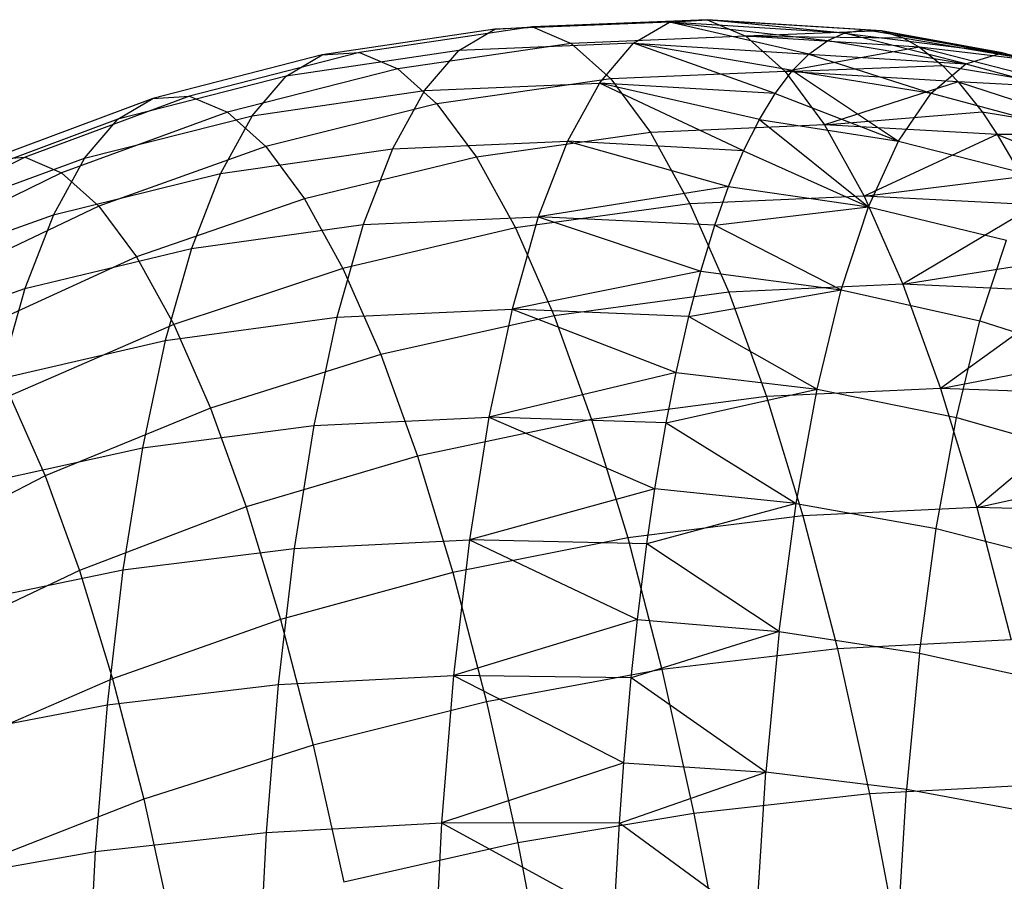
# Model space of a CAD drawing. Extents: x -11.4 to 11.4, y 1.8 to 24.6.
# Tile 147 of 199: x -3.573 to -3.014, y 19.828 to 20.317. Entities that reach past the tile are written whole.
import ezdxf

# ---------------------------------------------------------------- set-up
doc = ezdxf.new("R2010")
doc.units = 0
doc.header["$MEASUREMENT"] = 0
doc.layers.get('0').update_dxf_attribs({"color": 13, "linetype": 'CONTINUOUS'})

# ---------------------------------------------------------------- blocks, each defined once
blk = doc.blocks.new('GRUPUJ_4')
at = {"color": 0}
for p, q in [((8.10141, 18.46969, 4.25844), (8.00333, 18.45519, 4.23702)), ((8.10141, 18.46969, 4.25844), (8.00333, 18.45519, 4.23702)), ((8.12278, 18.47105, 4.15769), (8.02454, 18.45654, 4.13707)), ((8.12278, 18.47105, 4.15769), (8.02454, 18.45654, 4.13707)), ((8.0809, 18.4576, 4.35864), (8.10141, 18.46969, 4.25844)), ((8.0809, 18.4576, 4.35864), (8.10141, 18.46969, 4.25844)), ((8.20057, 18.47381, 4.27938), (8.10141, 18.46969, 4.25844)), ((8.20057, 18.47381, 4.27938), (8.10141, 18.46969, 4.25844)), ((8.10141, 18.46969, 4.25844), (8.12278, 18.47105, 4.15769)), ((8.10141, 18.46969, 4.25844), (8.12278, 18.47105, 4.15769)), ((8.22188, 18.47517, 4.17892), (8.12278, 18.47105, 4.15769)), ((8.22188, 18.47517, 4.17892), (8.12278, 18.47105, 4.15769)), ((8.12278, 18.47105, 4.15769), (8.14478, 18.46167, 4.05752)), ((8.12278, 18.47105, 4.15769), (8.14478, 18.46167, 4.05752)), ((8.18012, 18.46175, 4.3793), (8.20057, 18.47381, 4.27938)), ((8.18012, 18.46175, 4.3793), (8.20057, 18.47381, 4.27938)), ((8.20057, 18.47381, 4.27938), (8.22188, 18.47517, 4.17892)), ((8.20057, 18.47381, 4.27938), (8.22188, 18.47517, 4.17892)), ((8.29976, 18.46749, 4.29963), (8.20057, 18.47381, 4.27938)), ((8.27958, 18.4556, 4.39821), (8.20057, 18.47381, 4.27938)), ((8.20057, 18.47381, 4.27938), (8.29041, 18.46335, 4.34487)), ((8.27958, 18.4556, 4.39821), (8.20057, 18.47381, 4.27938)), ((8.29976, 18.46749, 4.29963), (8.20057, 18.47381, 4.27938)), ((8.20057, 18.47381, 4.27938), (8.29041, 18.46335, 4.34487)), ((8.29976, 18.46749, 4.29963), (8.22188, 18.47517, 4.17892)), ((8.22188, 18.47517, 4.17892), (8.24382, 18.46581, 4.07902)), ((8.29976, 18.46749, 4.29963), (8.22188, 18.47517, 4.17892)), ((8.22188, 18.47517, 4.17892), (8.31143, 18.46955, 4.24419)), ((8.22188, 18.47517, 4.17892), (8.24382, 18.46581, 4.07902)), ((8.32078, 18.46883, 4.20052), (8.22188, 18.47517, 4.17892)), ((8.32078, 18.46883, 4.20052), (8.22188, 18.47517, 4.17892)), ((8.22188, 18.47517, 4.17892), (8.31143, 18.46955, 4.24419)), ((8.24382, 18.46581, 4.07902), (8.14478, 18.46167, 4.05752)), ((8.24382, 18.46581, 4.07902), (8.14478, 18.46167, 4.05752)), ((8.32078, 18.46883, 4.20052), (8.24382, 18.46581, 4.07902)), ((8.32078, 18.46883, 4.20052), (8.24382, 18.46581, 4.07902)), ((8.24382, 18.46581, 4.07902), (8.26613, 18.44583, 3.98078)), ((8.34242, 18.4596, 4.10196), (8.24382, 18.46581, 4.07902)), ((8.24382, 18.46581, 4.07902), (8.33319, 18.4648, 4.14359)), ((8.34242, 18.4596, 4.10196), (8.24382, 18.46581, 4.07902)), ((8.24382, 18.46581, 4.07902), (8.33319, 18.4648, 4.14359)), ((8.24382, 18.46581, 4.07902), (8.26613, 18.44583, 3.98078)), ((8.29041, 18.46335, 4.34487), (8.29976, 18.46749, 4.29963)), ((8.29041, 18.46335, 4.34487), (8.29976, 18.46749, 4.29963)), ((8.29976, 18.46749, 4.29963), (8.31143, 18.46955, 4.24419)), ((8.29976, 18.46749, 4.29963), (8.31143, 18.46955, 4.24419)), ((8.36871, 18.45018, 4.3594), (8.29976, 18.46749, 4.29963)), ((8.29976, 18.46749, 4.29963), (8.38933, 18.45626, 4.26065)), ((8.36871, 18.45018, 4.3594), (8.29976, 18.46749, 4.29963)), ((8.29976, 18.46749, 4.29963), (8.38933, 18.45626, 4.26065)), ((8.31143, 18.46955, 4.24419), (8.32078, 18.46883, 4.20052)), ((8.31143, 18.46955, 4.24419), (8.38933, 18.45626, 4.26065)), ((8.31143, 18.46955, 4.24419), (8.32078, 18.46883, 4.20052)), ((8.31143, 18.46955, 4.24419), (8.38933, 18.45626, 4.26065)), ((8.32078, 18.46883, 4.20052), (8.33319, 18.4648, 4.14359)), ((8.38933, 18.45626, 4.26065), (8.32078, 18.46883, 4.20052)), ((8.32078, 18.46883, 4.20052), (8.33319, 18.4648, 4.14359)), ((8.32078, 18.46883, 4.20052), (8.41067, 18.4516, 4.16199)), ((8.38933, 18.45626, 4.26065), (8.32078, 18.46883, 4.20052)), ((8.32078, 18.46883, 4.20052), (8.41067, 18.4516, 4.16199)), ((8.33319, 18.4648, 4.14359), (8.34242, 18.4596, 4.10196)), ((8.33319, 18.4648, 4.14359), (8.34242, 18.4596, 4.10196)), ((8.33319, 18.4648, 4.14359), (8.41067, 18.4516, 4.16199)), ((8.33319, 18.4648, 4.14359), (8.41067, 18.4516, 4.16199)), ((8.14478, 18.46167, 4.05752), (8.04636, 18.44723, 4.03767)), ((8.14478, 18.46167, 4.05752), (8.04636, 18.44723, 4.03767)), ((8.18012, 18.46175, 4.3793), (8.0809, 18.4576, 4.35864)), ((8.18012, 18.46175, 4.3793), (8.0809, 18.4576, 4.35864)), ((8.14478, 18.46167, 4.05752), (8.16716, 18.44164, 3.959)), ((8.14478, 18.46167, 4.05752), (8.16716, 18.44164, 3.959)), ((8.16075, 18.43911, 4.47759), (8.18012, 18.46175, 4.3793)), ((8.16075, 18.43911, 4.47759), (8.18012, 18.46175, 4.3793)), ((8.27036, 18.44629, 4.44449), (8.18012, 18.46175, 4.3793)), ((8.18012, 18.46175, 4.3793), (8.27958, 18.4556, 4.39821)), ((8.18012, 18.46175, 4.3793), (8.27958, 18.4556, 4.39821)), ((8.26047, 18.43327, 4.49518), (8.18012, 18.46175, 4.3793)), ((8.26047, 18.43327, 4.49518), (8.18012, 18.46175, 4.3793)), ((8.27036, 18.44629, 4.44449), (8.18012, 18.46175, 4.3793)), ((8.34242, 18.4596, 4.10196), (8.26613, 18.44583, 3.98078)), ((8.34242, 18.4596, 4.10196), (8.26613, 18.44583, 3.98078)), ((8.27958, 18.4556, 4.39821), (8.29041, 18.46335, 4.34487)), ((8.27958, 18.4556, 4.39821), (8.29041, 18.46335, 4.34487)), ((8.29041, 18.46335, 4.34487), (8.36871, 18.45018, 4.3594)), ((8.29041, 18.46335, 4.34487), (8.36871, 18.45018, 4.3594)), ((8.34242, 18.4596, 4.10196), (8.35545, 18.44916, 4.0442)), ((8.41067, 18.4516, 4.16199), (8.34242, 18.4596, 4.10196)), ((8.34242, 18.4596, 4.10196), (8.35545, 18.44916, 4.0442)), ((8.34242, 18.4596, 4.10196), (8.4325, 18.43627, 4.06452)), ((8.41067, 18.4516, 4.16199), (8.34242, 18.4596, 4.10196)), ((8.34242, 18.4596, 4.10196), (8.4325, 18.43627, 4.06452)), ((8.00333, 18.45519, 4.23702), (7.90738, 18.43046, 4.21537)), ((8.00333, 18.45519, 4.23702), (7.90738, 18.43046, 4.21537)), ((8.02454, 18.45654, 4.13707), (7.92819, 18.43178, 4.11726)), ((8.02454, 18.45654, 4.13707), (7.92819, 18.43178, 4.11726)), ((8.0809, 18.4576, 4.35864), (7.98298, 18.44319, 4.33644)), ((8.0809, 18.4576, 4.35864), (7.98298, 18.44319, 4.33644)), ((7.98298, 18.44319, 4.33644), (8.00333, 18.45519, 4.23702)), ((7.98298, 18.44319, 4.33644), (8.00333, 18.45519, 4.23702)), ((8.00333, 18.45519, 4.23702), (8.02454, 18.45654, 4.13707)), ((8.00333, 18.45519, 4.23702), (8.02454, 18.45654, 4.13707)), ((8.02454, 18.45654, 4.13707), (8.04636, 18.44723, 4.03767)), ((8.02454, 18.45654, 4.13707), (8.04636, 18.44723, 4.03767)), ((8.06148, 18.4349, 4.45721), (8.0809, 18.4576, 4.35864)), ((8.06148, 18.4349, 4.45721), (8.0809, 18.4576, 4.35864)), ((8.27036, 18.44629, 4.44449), (8.27958, 18.4556, 4.39821)), ((8.27036, 18.44629, 4.44449), (8.27958, 18.4556, 4.39821)), ((8.27958, 18.4556, 4.39821), (8.36871, 18.45018, 4.3594)), ((8.27958, 18.4556, 4.39821), (8.34905, 18.43345, 4.4571)), ((8.27958, 18.4556, 4.39821), (8.36871, 18.45018, 4.3594)), ((8.27958, 18.4556, 4.39821), (8.34905, 18.43345, 4.4571)), ((8.36871, 18.45018, 4.3594), (8.38933, 18.45626, 4.26065)), ((8.36871, 18.45018, 4.3594), (8.38933, 18.45626, 4.26065)), ((8.4655, 18.43489, 4.27669), (8.38933, 18.45626, 4.26065)), ((8.38933, 18.45626, 4.26065), (8.41067, 18.4516, 4.16199)), ((8.4655, 18.43489, 4.27669), (8.38933, 18.45626, 4.26065)), ((8.38933, 18.45626, 4.26065), (8.41067, 18.4516, 4.16199)), ((8.26613, 18.44583, 3.98078), (8.35545, 18.44916, 4.0442)), ((8.26613, 18.44583, 3.98078), (8.35545, 18.44916, 4.0442)), ((8.34905, 18.43345, 4.4571), (8.36871, 18.45018, 4.3594)), ((8.34905, 18.43345, 4.4571), (8.36871, 18.45018, 4.3594)), ((8.35545, 18.44916, 4.0442), (8.36444, 18.4399, 4.00504)), ((8.35545, 18.44916, 4.0442), (8.36444, 18.4399, 4.00504)), ((8.35545, 18.44916, 4.0442), (8.4325, 18.43627, 4.06452)), ((8.35545, 18.44916, 4.0442), (8.4325, 18.43627, 4.06452)), ((8.36871, 18.45018, 4.3594), (8.44546, 18.42898, 4.37267)), ((8.36871, 18.45018, 4.3594), (8.44546, 18.42898, 4.37267)), ((7.98298, 18.44319, 4.33644), (7.88741, 18.41868, 4.31295)), ((7.98298, 18.44319, 4.33644), (7.88741, 18.41868, 4.31295)), ((8.04636, 18.44723, 4.03767), (7.94961, 18.42264, 4.01971)), ((8.04636, 18.44723, 4.03767), (7.94961, 18.42264, 4.01971)), ((7.96371, 18.42067, 4.43424), (7.98298, 18.44319, 4.33644)), ((7.96371, 18.42067, 4.43424), (7.98298, 18.44319, 4.33644)), ((8.04636, 18.44723, 4.03767), (8.06857, 18.42736, 3.93993)), ((8.04636, 18.44723, 4.03767), (8.06857, 18.42736, 3.93993)), ((8.26613, 18.44583, 3.98078), (8.16716, 18.44164, 3.959)), ((8.26613, 18.44583, 3.98078), (8.16716, 18.44164, 3.959)), ((8.26047, 18.43327, 4.49518), (8.27036, 18.44629, 4.44449)), ((8.26047, 18.43327, 4.49518), (8.27036, 18.44629, 4.44449)), ((8.36444, 18.4399, 4.00504), (8.26613, 18.44583, 3.98078)), ((8.26613, 18.44583, 3.98078), (8.28859, 18.41546, 3.88528)), ((8.26613, 18.44583, 3.98078), (8.28859, 18.41546, 3.88528)), ((8.36444, 18.4399, 4.00504), (8.26613, 18.44583, 3.98078)), ((8.27036, 18.44629, 4.44449), (8.34905, 18.43345, 4.4571)), ((8.27036, 18.44629, 4.44449), (8.33058, 18.40623, 4.55265)), ((8.27036, 18.44629, 4.44449), (8.34905, 18.43345, 4.4571)), ((8.27036, 18.44629, 4.44449), (8.33058, 18.40623, 4.55265)), ((8.06148, 18.4349, 4.45721), (8.16075, 18.43911, 4.47759)), ((8.06148, 18.4349, 4.45721), (8.16075, 18.43911, 4.47759)), ((8.16716, 18.44164, 3.959), (8.06857, 18.42736, 3.93993)), ((8.16716, 18.44164, 3.959), (8.06857, 18.42736, 3.93993)), ((8.16075, 18.43911, 4.47759), (8.14267, 18.40616, 4.57317)), ((8.16075, 18.43911, 4.47759), (8.14267, 18.40616, 4.57317)), ((8.25153, 18.41854, 4.54192), (8.16075, 18.43911, 4.47759)), ((8.24263, 18.40076, 4.58947), (8.16075, 18.43911, 4.47759)), ((8.24263, 18.40076, 4.58947), (8.16075, 18.43911, 4.47759)), ((8.25153, 18.41854, 4.54192), (8.16075, 18.43911, 4.47759)), ((8.26047, 18.43327, 4.49518), (8.16075, 18.43911, 4.47759)), ((8.26047, 18.43327, 4.49518), (8.16075, 18.43911, 4.47759)), ((8.16716, 18.44164, 3.959), (8.18968, 18.41118, 3.86322)), ((8.16716, 18.44164, 3.959), (8.18968, 18.41118, 3.86322)), ((8.36444, 18.4399, 4.00504), (8.28859, 18.41546, 3.88528)), ((8.36444, 18.4399, 4.00504), (8.28859, 18.41546, 3.88528)), ((8.36444, 18.4399, 4.00504), (8.37796, 18.42281, 3.94716)), ((8.4325, 18.43627, 4.06452), (8.36444, 18.4399, 4.00504)), ((8.36444, 18.4399, 4.00504), (8.37796, 18.42281, 3.94716)), ((8.36444, 18.4399, 4.00504), (8.45457, 18.41043, 3.96935)), ((8.4325, 18.43627, 4.06452), (8.36444, 18.4399, 4.00504)), ((8.36444, 18.4399, 4.00504), (8.45457, 18.41043, 3.96935)), ((7.92819, 18.43178, 4.11726), (7.83477, 18.39704, 4.09849)), ((7.92819, 18.43178, 4.11726), (7.83477, 18.39704, 4.09849)), ((7.90738, 18.43046, 4.21537), (7.92819, 18.43178, 4.11726)), ((7.90738, 18.43046, 4.21537), (7.92819, 18.43178, 4.11726)), ((7.92819, 18.43178, 4.11726), (7.94961, 18.42264, 4.01971)), ((7.92819, 18.43178, 4.11726), (7.94961, 18.42264, 4.01971)), ((7.96371, 18.42067, 4.43424), (8.06148, 18.4349, 4.45721)), ((7.96371, 18.42067, 4.43424), (8.06148, 18.4349, 4.45721)), ((8.06148, 18.4349, 4.45721), (8.04335, 18.40186, 4.55305)), ((8.06148, 18.4349, 4.45721), (8.04335, 18.40186, 4.55305)), ((8.25153, 18.41854, 4.54192), (8.26047, 18.43327, 4.49518)), ((8.25153, 18.41854, 4.54192), (8.26047, 18.43327, 4.49518)), ((8.26047, 18.43327, 4.49518), (8.33058, 18.40623, 4.55265)), ((8.26047, 18.43327, 4.49518), (8.33058, 18.40623, 4.55265)), ((8.33058, 18.40623, 4.55265), (8.34905, 18.43345, 4.4571)), ((8.33058, 18.40623, 4.55265), (8.34905, 18.43345, 4.4571)), ((8.34905, 18.43345, 4.4571), (8.42635, 18.41271, 4.46763)), ((8.34905, 18.43345, 4.4571), (8.42635, 18.41271, 4.46763)), ((7.90738, 18.43046, 4.21537), (7.81457, 18.39575, 4.1937)), ((7.90738, 18.43046, 4.21537), (7.81457, 18.39575, 4.1937)), ((7.88741, 18.41868, 4.31295), (7.90738, 18.43046, 4.21537)), ((7.88741, 18.41868, 4.31295), (7.90738, 18.43046, 4.21537)), ((8.06857, 18.42736, 3.93993), (7.97141, 18.40314, 3.92377)), ((8.06857, 18.42736, 3.93993), (7.97141, 18.40314, 3.92377)), ((8.06857, 18.42736, 3.93993), (8.09091, 18.39714, 3.8449)), ((8.06857, 18.42736, 3.93993), (8.09091, 18.39714, 3.8449)), ((7.94961, 18.42264, 4.01971), (7.85555, 18.38817, 4.0038)), ((7.94961, 18.42264, 4.01971), (7.85555, 18.38817, 4.0038)), ((7.86849, 18.39658, 4.40894), (7.96371, 18.42067, 4.43424)), ((7.86849, 18.39658, 4.40894), (7.96371, 18.42067, 4.43424)), ((7.96371, 18.42067, 4.43424), (7.94572, 18.38788, 4.52934)), ((7.96371, 18.42067, 4.43424), (7.94572, 18.38788, 4.52934)), ((7.94961, 18.42264, 4.01971), (7.97141, 18.40314, 3.92377)), ((7.94961, 18.42264, 4.01971), (7.97141, 18.40314, 3.92377)), ((8.28859, 18.41546, 3.88528), (8.37796, 18.42281, 3.94716)), ((8.28859, 18.41546, 3.88528), (8.37796, 18.42281, 3.94716)), ((8.37796, 18.42281, 3.94716), (8.38659, 18.40994, 3.91082)), ((8.37796, 18.42281, 3.94716), (8.45457, 18.41043, 3.96935)), ((8.37796, 18.42281, 3.94716), (8.38659, 18.40994, 3.91082)), ((8.37796, 18.42281, 3.94716), (8.45457, 18.41043, 3.96935)), ((7.88741, 18.41868, 4.31295), (7.79518, 18.38432, 4.28841)), ((7.88741, 18.41868, 4.31295), (7.79518, 18.38432, 4.28841)), ((7.86849, 18.39658, 4.40894), (7.88741, 18.41868, 4.31295)), ((7.86849, 18.39658, 4.40894), (7.88741, 18.41868, 4.31295)), ((8.28859, 18.41546, 3.88528), (8.18968, 18.41118, 3.86322)), ((8.28859, 18.41546, 3.88528), (8.18968, 18.41118, 3.86322)), ((8.24263, 18.40076, 4.58947), (8.25153, 18.41854, 4.54192)), ((8.24263, 18.40076, 4.58947), (8.25153, 18.41854, 4.54192)), ((8.25153, 18.41854, 4.54192), (8.33058, 18.40623, 4.55265)), ((8.25153, 18.41854, 4.54192), (8.31351, 18.36886, 4.64497)), ((8.25153, 18.41854, 4.54192), (8.33058, 18.40623, 4.55265)), ((8.25153, 18.41854, 4.54192), (8.31351, 18.36886, 4.64497)), ((8.38659, 18.40994, 3.91082), (8.28859, 18.41546, 3.88528)), ((8.28859, 18.41546, 3.88528), (8.31094, 18.37503, 3.79355)), ((8.28859, 18.41546, 3.88528), (8.31094, 18.37503, 3.79355)), ((8.38659, 18.40994, 3.91082), (8.28859, 18.41546, 3.88528)), ((8.18968, 18.41118, 3.86322), (8.09091, 18.39714, 3.8449)), ((8.18968, 18.41118, 3.86322), (8.09091, 18.39714, 3.8449)), ((8.18968, 18.41118, 3.86322), (8.21209, 18.37064, 3.77124)), ((8.18968, 18.41118, 3.86322), (8.21209, 18.37064, 3.77124)), ((8.38659, 18.40994, 3.91082), (8.31094, 18.37503, 3.79355)), ((8.38659, 18.40994, 3.91082), (8.31094, 18.37503, 3.79355)), ((8.45457, 18.41043, 3.96935), (8.38659, 18.40994, 3.91082)), ((8.45457, 18.41043, 3.96935), (8.38659, 18.40994, 3.91082)), ((8.38659, 18.40994, 3.91082), (8.40045, 18.38605, 3.85357)), ((8.38659, 18.40994, 3.91082), (8.40045, 18.38605, 3.85357)), ((8.38659, 18.40994, 3.91082), (8.47663, 18.37437, 3.87756)), ((8.38659, 18.40994, 3.91082), (8.47663, 18.37437, 3.87756)), ((7.97141, 18.40314, 3.92377), (7.87671, 18.36924, 3.91069)), ((7.97141, 18.40314, 3.92377), (7.87671, 18.36924, 3.91069)), ((7.97141, 18.40314, 3.92377), (7.99334, 18.37348, 3.8305)), ((7.97141, 18.40314, 3.92377), (7.99334, 18.37348, 3.8305)), ((8.04335, 18.40186, 4.55305), (8.14267, 18.40616, 4.57317)), ((8.04335, 18.40186, 4.55305), (8.14267, 18.40616, 4.57317)), ((8.14267, 18.40616, 4.57317), (8.12608, 18.36325, 4.66499)), ((8.14267, 18.40616, 4.57317), (8.12608, 18.36325, 4.66499)), ((8.24263, 18.40076, 4.58947), (8.14267, 18.40616, 4.57317)), ((8.14267, 18.40616, 4.57317), (8.23412, 18.38043, 4.63606)), ((8.24263, 18.40076, 4.58947), (8.14267, 18.40616, 4.57317)), ((8.14267, 18.40616, 4.57317), (8.23412, 18.38043, 4.63606)), ((8.31351, 18.36886, 4.64497), (8.33058, 18.40623, 4.55265)), ((8.31351, 18.36886, 4.64497), (8.33058, 18.40623, 4.55265)), ((8.33058, 18.40623, 4.55265), (8.4084, 18.38626, 4.56051)), ((8.33058, 18.40623, 4.55265), (8.4084, 18.38626, 4.56051)), ((7.83477, 18.39704, 4.09849), (7.74525, 18.35268, 4.08094)), ((7.83477, 18.39704, 4.09849), (7.74525, 18.35268, 4.08094)), ((7.81457, 18.39575, 4.1937), (7.83477, 18.39704, 4.09849)), ((7.81457, 18.39575, 4.1937), (7.83477, 18.39704, 4.09849)), ((7.83477, 18.39704, 4.09849), (7.85555, 18.38817, 4.0038)), ((7.83477, 18.39704, 4.09849), (7.85555, 18.38817, 4.0038)), ((7.94572, 18.38788, 4.52934), (8.04335, 18.40186, 4.55305)), ((7.94572, 18.38788, 4.52934), (8.04335, 18.40186, 4.55305)), ((8.09091, 18.39714, 3.8449), (7.99334, 18.37348, 3.8305)), ((8.09091, 18.39714, 3.8449), (7.99334, 18.37348, 3.8305)), ((8.04335, 18.40186, 4.55305), (8.02671, 18.35882, 4.64513)), ((8.04335, 18.40186, 4.55305), (8.02671, 18.35882, 4.64513)), ((8.09091, 18.39714, 3.8449), (8.11315, 18.35691, 3.75363)), ((8.09091, 18.39714, 3.8449), (8.11315, 18.35691, 3.75363)), ((8.23412, 18.38043, 4.63606), (8.24263, 18.40076, 4.58947)), ((8.23412, 18.38043, 4.63606), (8.24263, 18.40076, 4.58947)), ((8.24263, 18.40076, 4.58947), (8.31351, 18.36886, 4.64497)), ((8.24263, 18.40076, 4.58947), (8.31351, 18.36886, 4.64497)), ((7.77682, 18.36287, 4.38157), (7.86849, 18.39658, 4.40894)), ((7.77682, 18.36287, 4.38157), (7.86849, 18.39658, 4.40894)), ((7.86849, 18.39658, 4.40894), (7.85083, 18.36439, 4.50228)), ((7.86849, 18.39658, 4.40894), (7.85083, 18.36439, 4.50228)), ((7.85555, 18.38817, 4.0038), (7.76519, 18.34418, 3.99013)), ((7.85555, 18.38817, 4.0038), (7.76519, 18.34418, 3.99013)), ((7.85083, 18.36439, 4.50228), (7.94572, 18.38788, 4.52934)), ((7.85083, 18.36439, 4.50228), (7.94572, 18.38788, 4.52934)), ((7.85555, 18.38817, 4.0038), (7.87671, 18.36924, 3.91069)), ((7.85555, 18.38817, 4.0038), (7.87671, 18.36924, 3.91069)), ((7.94572, 18.38788, 4.52934), (7.92922, 18.34518, 4.6207)), ((7.94572, 18.38788, 4.52934), (7.92922, 18.34518, 4.6207)), ((8.31094, 18.37503, 3.79355), (8.40045, 18.38605, 3.85357)), ((8.31094, 18.37503, 3.79355), (8.40045, 18.38605, 3.85357)), ((8.23412, 18.38043, 4.63606), (8.12608, 18.36325, 4.66499)), ((8.23412, 18.38043, 4.63606), (8.12608, 18.36325, 4.66499)), ((8.22627, 18.35842, 4.68006), (8.23412, 18.38043, 4.63606)), ((8.22627, 18.35842, 4.68006), (8.23412, 18.38043, 4.63606)), ((8.23412, 18.38043, 4.63606), (8.31351, 18.36886, 4.64497)), ((8.23412, 18.38043, 4.63606), (8.31351, 18.36886, 4.64497)), ((8.31094, 18.37503, 3.79355), (8.21209, 18.37064, 3.77124)), ((8.31094, 18.37503, 3.79355), (8.21209, 18.37064, 3.77124)), ((8.40864, 18.37004, 3.82033), (8.31094, 18.37503, 3.79355)), ((8.31094, 18.37503, 3.79355), (8.33294, 18.32498, 3.70661)), ((8.31094, 18.37503, 3.79355), (8.33294, 18.32498, 3.70661)), ((8.40864, 18.37004, 3.82033), (8.31094, 18.37503, 3.79355)), ((7.87671, 18.36924, 3.91069), (7.78548, 18.32602, 3.90084)), ((7.87671, 18.36924, 3.91069), (7.78548, 18.32602, 3.90084)), ((7.87671, 18.36924, 3.91069), (7.89799, 18.34046, 3.82017)), ((7.87671, 18.36924, 3.91069), (7.89799, 18.34046, 3.82017)), ((7.99334, 18.37348, 3.8305), (7.89799, 18.34046, 3.82017)), ((7.99334, 18.37348, 3.8305), (7.89799, 18.34046, 3.82017)), ((7.99334, 18.37348, 3.8305), (8.01516, 18.33399, 3.74092)), ((7.99334, 18.37348, 3.8305), (8.01516, 18.33399, 3.74092)), ((8.21209, 18.37064, 3.77124), (8.11315, 18.35691, 3.75363)), ((8.21209, 18.37064, 3.77124), (8.11315, 18.35691, 3.75363)), ((8.21209, 18.37064, 3.77124), (8.23415, 18.32044, 3.68405)), ((8.21209, 18.37064, 3.77124), (8.23415, 18.32044, 3.68405)), ((8.40864, 18.37004, 3.82033), (8.33294, 18.32498, 3.70661)), ((8.40864, 18.37004, 3.82033), (8.33294, 18.32498, 3.70661)), ((7.75969, 18.33164, 4.47216), (7.85083, 18.36439, 4.50228)), ((7.75969, 18.33164, 4.47216), (7.85083, 18.36439, 4.50228)), ((7.85083, 18.36439, 4.50228), (7.83464, 18.32248, 4.59195)), ((7.85083, 18.36439, 4.50228), (7.83464, 18.32248, 4.59195)), ((8.22627, 18.35842, 4.68006), (8.31351, 18.36886, 4.64497)), ((8.22627, 18.35842, 4.68006), (8.31351, 18.36886, 4.64497)), ((8.29802, 18.32174, 4.73302), (8.31351, 18.36886, 4.64497)), ((8.29802, 18.32174, 4.73302), (8.31351, 18.36886, 4.64497)), ((8.31351, 18.36886, 4.64497), (8.3918, 18.34993, 4.65025)), ((8.31351, 18.36886, 4.64497), (8.3918, 18.34993, 4.65025)), ((7.92922, 18.34518, 4.6207), (8.02671, 18.35882, 4.64513)), ((7.92922, 18.34518, 4.6207), (8.02671, 18.35882, 4.64513)), ((8.02671, 18.35882, 4.64513), (8.01176, 18.30627, 4.73244)), ((8.02671, 18.35882, 4.64513), (8.01176, 18.30627, 4.73244)), ((8.02671, 18.35882, 4.64513), (8.12608, 18.36325, 4.66499)), ((8.02671, 18.35882, 4.64513), (8.12608, 18.36325, 4.66499)), ((8.12608, 18.36325, 4.66499), (8.11117, 18.31084, 4.75205)), ((8.12608, 18.36325, 4.66499), (8.11117, 18.31084, 4.75205)), ((8.22627, 18.35842, 4.68006), (8.12608, 18.36325, 4.66499)), ((8.12608, 18.36325, 4.66499), (8.21832, 18.33239, 4.72584)), ((8.22627, 18.35842, 4.68006), (8.12608, 18.36325, 4.66499)), ((8.12608, 18.36325, 4.66499), (8.21832, 18.33239, 4.72584)), ((8.21832, 18.33239, 4.72584), (8.22627, 18.35842, 4.68006)), ((8.21832, 18.33239, 4.72584), (8.22627, 18.35842, 4.68006)), ((8.22627, 18.35842, 4.68006), (8.29802, 18.32174, 4.73302)), ((8.22627, 18.35842, 4.68006), (8.29802, 18.32174, 4.73302)), ((8.11315, 18.35691, 3.75363), (8.01516, 18.33399, 3.74092)), ((8.11315, 18.35691, 3.75363), (8.01516, 18.33399, 3.74092)), ((8.11315, 18.35691, 3.75363), (8.13504, 18.30711, 3.66713)), ((8.11315, 18.35691, 3.75363), (8.13504, 18.30711, 3.66713)), ((8.37675, 18.30414, 4.73583), (8.3918, 18.34993, 4.65025)), ((8.37675, 18.30414, 4.73583), (8.3918, 18.34993, 4.65025)), ((7.83464, 18.32248, 4.59195), (7.92922, 18.34518, 4.6207)), ((7.83464, 18.32248, 4.59195), (7.92922, 18.34518, 4.6207)), ((7.92922, 18.34518, 4.6207), (7.91438, 18.29304, 4.70732)), ((7.92922, 18.34518, 4.6207), (7.91438, 18.29304, 4.70732)), ((7.89799, 18.34046, 3.82017), (7.80589, 18.29842, 3.81402)), ((7.89799, 18.34046, 3.82017), (7.80589, 18.29842, 3.81402)), ((7.89799, 18.34046, 3.82017), (7.91917, 18.30213, 3.73323)), ((7.89799, 18.34046, 3.82017), (7.91917, 18.30213, 3.73323)), ((8.33294, 18.32498, 3.70661), (8.42268, 18.3393, 3.76448)), ((8.33294, 18.32498, 3.70661), (8.42268, 18.3393, 3.76448)), ((8.01516, 18.33399, 3.74092), (7.91917, 18.30213, 3.73323)), ((8.01516, 18.33399, 3.74092), (7.91917, 18.30213, 3.73323)), ((8.01516, 18.33399, 3.74092), (8.03664, 18.28511, 3.65601)), ((8.01516, 18.33399, 3.74092), (8.03664, 18.28511, 3.65601)), ((8.21832, 18.33239, 4.72584), (8.11117, 18.31084, 4.75205)), ((8.21832, 18.33239, 4.72584), (8.11117, 18.31084, 4.75205)), ((8.21156, 18.30672, 4.76595), (8.21832, 18.33239, 4.72584)), ((8.21156, 18.30672, 4.76595), (8.21832, 18.33239, 4.72584)), ((8.21832, 18.33239, 4.72584), (8.29802, 18.32174, 4.73302)), ((8.21832, 18.33239, 4.72584), (8.29802, 18.32174, 4.73302)), ((8.33294, 18.32498, 3.70661), (8.23415, 18.32044, 3.68405)), ((8.33294, 18.32498, 3.70661), (8.23415, 18.32044, 3.68405)), ((8.43034, 18.32066, 3.73455), (8.33294, 18.32498, 3.70661)), ((8.33294, 18.32498, 3.70661), (8.35434, 18.26585, 3.6254)), ((8.33294, 18.32498, 3.70661), (8.35434, 18.26585, 3.6254)), ((8.43034, 18.32066, 3.73455), (8.33294, 18.32498, 3.70661)), ((7.74397, 18.29096, 4.55919), (7.83464, 18.32248, 4.59195)), ((7.74397, 18.29096, 4.55919), (7.83464, 18.32248, 4.59195)), ((7.83464, 18.32248, 4.59195), (7.82007, 18.27131, 4.67697)), ((7.83464, 18.32248, 4.59195), (7.82007, 18.27131, 4.67697)), ((8.23415, 18.32044, 3.68405), (8.13504, 18.30711, 3.66713)), ((8.23415, 18.32044, 3.68405), (8.13504, 18.30711, 3.66713)), ((8.21156, 18.30672, 4.76595), (8.29802, 18.32174, 4.73302)), ((8.21156, 18.30672, 4.76595), (8.29802, 18.32174, 4.73302)), ((8.23415, 18.32044, 3.68405), (8.25561, 18.26115, 3.60262)), ((8.23415, 18.32044, 3.68405), (8.25561, 18.26115, 3.60262)), ((8.28429, 18.26541, 4.81579), (8.29802, 18.32174, 4.73302)), ((8.28429, 18.26541, 4.81579), (8.29802, 18.32174, 4.73302)), ((8.29802, 18.32174, 4.73302), (8.37675, 18.30414, 4.73583)), ((8.29802, 18.32174, 4.73302), (8.37675, 18.30414, 4.73583)), ((8.43034, 18.32066, 3.73455), (8.35434, 18.26585, 3.6254)), ((8.43034, 18.32066, 3.73455), (8.35434, 18.26585, 3.6254)), ((8.01176, 18.30627, 4.73244), (8.11117, 18.31084, 4.75205)), ((8.01176, 18.30627, 4.73244), (8.11117, 18.31084, 4.75205)), ((8.11117, 18.31084, 4.75205), (8.09809, 18.24952, 4.83339)), ((8.11117, 18.31084, 4.75205), (8.09809, 18.24952, 4.83339)), ((8.21156, 18.30672, 4.76595), (8.11117, 18.31084, 4.75205)), ((8.11117, 18.31084, 4.75205), (8.20432, 18.27495, 4.81023)), ((8.21156, 18.30672, 4.76595), (8.11117, 18.31084, 4.75205)), ((8.11117, 18.31084, 4.75205), (8.20432, 18.27495, 4.81023)), ((7.91917, 18.30213, 3.73323), (7.8262, 18.26167, 3.73065)), ((7.91917, 18.30213, 3.73323), (7.8262, 18.26167, 3.73065)), ((7.91438, 18.29304, 4.70732), (8.01176, 18.30627, 4.73244)), ((7.91438, 18.29304, 4.70732), (8.01176, 18.30627, 4.73244)), ((7.91917, 18.30213, 3.73323), (7.94002, 18.25469, 3.65083)), ((7.91917, 18.30213, 3.73323), (7.94002, 18.25469, 3.65083)), ((8.01176, 18.30627, 4.73244), (7.99864, 18.24477, 4.81401)), ((8.01176, 18.30627, 4.73244), (7.99864, 18.24477, 4.81401)), ((8.13504, 18.30711, 3.66713), (8.03664, 18.28511, 3.65601)), ((8.13504, 18.30711, 3.66713), (8.03664, 18.28511, 3.65601)), ((8.13504, 18.30711, 3.66713), (8.15633, 18.24828, 3.58633)), ((8.13504, 18.30711, 3.66713), (8.15633, 18.24828, 3.58633)), ((8.20432, 18.27495, 4.81023), (8.21156, 18.30672, 4.76595)), ((8.20432, 18.27495, 4.81023), (8.21156, 18.30672, 4.76595)), ((8.21156, 18.30672, 4.76595), (8.28429, 18.26541, 4.81579)), ((8.21156, 18.30672, 4.76595), (8.28429, 18.26541, 4.81579)), ((8.3634, 18.24939, 4.81628), (8.37675, 18.30414, 4.73583)), ((8.3634, 18.24939, 4.81628), (8.37675, 18.30414, 4.73583)), ((8.37675, 18.30414, 4.73583), (8.45368, 18.27976, 4.73422)), ((8.37675, 18.30414, 4.73583), (8.45368, 18.27976, 4.73422)), ((7.82007, 18.27131, 4.67697), (7.91438, 18.29304, 4.70732)), ((7.82007, 18.27131, 4.67697), (7.91438, 18.29304, 4.70732)), ((7.91438, 18.29304, 4.70732), (7.90137, 18.23203, 4.78826)), ((7.91438, 18.29304, 4.70732), (7.90137, 18.23203, 4.78826)), ((8.03664, 18.28511, 3.65601), (7.94002, 18.25469, 3.65083)), ((8.03664, 18.28511, 3.65601), (7.94002, 18.25469, 3.65083)), ((8.03664, 18.28511, 3.65601), (8.05755, 18.22737, 3.57671)), ((8.03664, 18.28511, 3.65601), (8.05755, 18.22737, 3.57671)), ((8.35434, 18.26585, 3.6254), (8.44438, 18.28307, 3.6809)), ((8.35434, 18.26585, 3.6254), (8.44438, 18.28307, 3.6809)), ((8.20432, 18.27495, 4.81023), (8.09809, 18.24952, 4.83339)), ((8.20432, 18.27495, 4.81023), (8.09809, 18.24952, 4.83339)), ((8.19866, 18.24622, 4.8462), (8.20432, 18.27495, 4.81023)), ((8.19866, 18.24622, 4.8462), (8.20432, 18.27495, 4.81023)), ((8.20432, 18.27495, 4.81023), (8.28429, 18.26541, 4.81579)), ((8.20432, 18.27495, 4.81023), (8.28429, 18.26541, 4.81579)), ((8.19866, 18.24622, 4.8462), (8.28429, 18.26541, 4.81579)), ((8.19866, 18.24622, 4.8462), (8.28429, 18.26541, 4.81579)), ((8.35434, 18.26585, 3.6254), (8.25561, 18.26115, 3.60262)), ((8.35434, 18.26585, 3.6254), (8.25561, 18.26115, 3.60262)), ((8.27248, 18.20052, 4.89235), (8.28429, 18.26541, 4.81579)), ((8.27248, 18.20052, 4.89235), (8.28429, 18.26541, 4.81579)), ((8.28429, 18.26541, 4.81579), (8.3634, 18.24939, 4.81628)), ((8.28429, 18.26541, 4.81579), (8.3634, 18.24939, 4.81628)), ((8.45146, 18.26233, 3.65444), (8.35434, 18.26585, 3.6254)), ((8.35434, 18.26585, 3.6254), (8.37492, 18.1983, 3.55082)), ((8.35434, 18.26585, 3.6254), (8.37492, 18.1983, 3.55082)), ((8.45146, 18.26233, 3.65444), (8.35434, 18.26585, 3.6254)), ((7.8262, 18.26167, 3.73065), (7.8462, 18.21617, 3.65162)), ((7.8262, 18.26167, 3.73065), (7.8462, 18.21617, 3.65162)), ((8.25561, 18.26115, 3.60262), (8.15633, 18.24828, 3.58633)), ((8.25561, 18.26115, 3.60262), (8.15633, 18.24828, 3.58633)), ((8.25561, 18.26115, 3.60262), (8.27625, 18.19341, 3.52783)), ((8.25561, 18.26115, 3.60262), (8.27625, 18.19341, 3.52783)), ((8.45146, 18.26233, 3.65444), (8.37492, 18.1983, 3.55082)), ((8.45146, 18.26233, 3.65444), (8.37492, 18.1983, 3.55082)), ((7.94002, 18.25469, 3.65083), (7.8462, 18.21617, 3.65162)), ((7.94002, 18.25469, 3.65083), (7.8462, 18.21617, 3.65162)), ((7.94002, 18.25469, 3.65083), (7.96031, 18.19865, 3.57386)), ((7.94002, 18.25469, 3.65083), (7.96031, 18.19865, 3.57386)), ((7.99864, 18.24477, 4.81401), (8.09809, 18.24952, 4.83339)), ((7.99864, 18.24477, 4.81401), (8.09809, 18.24952, 4.83339)), ((8.15633, 18.24828, 3.58633), (8.05755, 18.22737, 3.57671)), ((8.15633, 18.24828, 3.58633), (8.05755, 18.22737, 3.57671)), ((8.09809, 18.24952, 4.83339), (8.087, 18.17995, 4.90813)), ((8.09809, 18.24952, 4.83339), (8.087, 18.17995, 4.90813)), ((8.19866, 18.24622, 4.8462), (8.09809, 18.24952, 4.83339)), ((8.09809, 18.24952, 4.83339), (8.19228, 18.20878, 4.8883)), ((8.09809, 18.24952, 4.83339), (8.19228, 18.20878, 4.8883)), ((8.19866, 18.24622, 4.8462), (8.09809, 18.24952, 4.83339)), ((8.15633, 18.24828, 3.58633), (8.17681, 18.18107, 3.51213)), ((8.15633, 18.24828, 3.58633), (8.17681, 18.18107, 3.51213)), ((8.19228, 18.20878, 4.8883), (8.19866, 18.24622, 4.8462)), ((8.19228, 18.20878, 4.8883), (8.19866, 18.24622, 4.8462)), ((8.19866, 18.24622, 4.8462), (8.27248, 18.20052, 4.89235)), ((8.19866, 18.24622, 4.8462), (8.27248, 18.20052, 4.89235)), ((8.35192, 18.18631, 4.89069), (8.3634, 18.24939, 4.81628)), ((8.35192, 18.18631, 4.89069), (8.3634, 18.24939, 4.81628)), ((8.3634, 18.24939, 4.81628), (8.44084, 18.22705, 4.81169)), ((8.3634, 18.24939, 4.81628), (8.44084, 18.22705, 4.81169)), ((7.90137, 18.23203, 4.78826), (7.99864, 18.24477, 4.81401)), ((7.90137, 18.23203, 4.78826), (7.99864, 18.24477, 4.81401)), ((7.99864, 18.24477, 4.81401), (7.98752, 18.17501, 4.88895)), ((7.99864, 18.24477, 4.81401), (7.98752, 18.17501, 4.88895)), ((7.8073, 18.21142, 4.75641), (7.90137, 18.23203, 4.78826)), ((7.8073, 18.21142, 4.75641), (7.90137, 18.23203, 4.78826)), ((7.90137, 18.23203, 4.78826), (7.89033, 18.16281, 4.86261)), ((7.90137, 18.23203, 4.78826), (7.89033, 18.16281, 4.86261)), ((8.05755, 18.22737, 3.57671), (7.96031, 18.19865, 3.57386)), ((8.05755, 18.22737, 3.57671), (7.96031, 18.19865, 3.57386)), ((8.05755, 18.22737, 3.57671), (8.07764, 18.16141, 3.50388)), ((8.05755, 18.22737, 3.57671), (8.07764, 18.16141, 3.50388)), ((7.8462, 18.21617, 3.65162), (7.75616, 18.16995, 3.65839)), ((7.8462, 18.21617, 3.65162), (7.75616, 18.16995, 3.65839)), ((7.8462, 18.21617, 3.65162), (7.86565, 18.16243, 3.57781)), ((7.8462, 18.21617, 3.65162), (7.86565, 18.16243, 3.57781)), ((8.37492, 18.1983, 3.55082), (8.46533, 18.21802, 3.60379)), ((8.37492, 18.1983, 3.55082), (8.46533, 18.21802, 3.60379)), ((8.19228, 18.20878, 4.8883), (8.087, 18.17995, 4.90813)), ((8.19228, 18.20878, 4.8883), (8.087, 18.17995, 4.90813)), ((8.18771, 18.17758, 4.91993), (8.19228, 18.20878, 4.8883)), ((8.18771, 18.17758, 4.91993), (8.19228, 18.20878, 4.8883)), ((8.27248, 18.20052, 4.89235), (8.19228, 18.20878, 4.8883)), ((8.27248, 18.20052, 4.89235), (8.19228, 18.20878, 4.8883)), ((7.96031, 18.19865, 3.57386), (7.86565, 18.16243, 3.57781)), ((7.96031, 18.19865, 3.57386), (7.86565, 18.16243, 3.57781)), ((7.96031, 18.19865, 3.57386), (7.97981, 18.13463, 3.50317)), ((7.96031, 18.19865, 3.57386), (7.97981, 18.13463, 3.50317)), ((8.27248, 18.20052, 4.89235), (8.18771, 18.17758, 4.91993)), ((8.27248, 18.20052, 4.89235), (8.18771, 18.17758, 4.91993)), ((8.26272, 18.12779, 4.96183), (8.27248, 18.20052, 4.89235)), ((8.26272, 18.12779, 4.96183), (8.27248, 18.20052, 4.89235)), ((8.27248, 18.20052, 4.89235), (8.35192, 18.18631, 4.89069)), ((8.27248, 18.20052, 4.89235), (8.35192, 18.18631, 4.89069)), ((8.37492, 18.1983, 3.55082), (8.27625, 18.19341, 3.52783)), ((8.37492, 18.1983, 3.55082), (8.27625, 18.19341, 3.52783)), ((8.47176, 18.19569, 3.58086), (8.37492, 18.1983, 3.55082)), ((8.37492, 18.1983, 3.55082), (8.39444, 18.12307, 3.48369)), ((8.37492, 18.1983, 3.55082), (8.39444, 18.12307, 3.48369)), ((8.47176, 18.19569, 3.58086), (8.37492, 18.1983, 3.55082)), ((8.27625, 18.19341, 3.52783), (8.17681, 18.18107, 3.51213)), ((8.27625, 18.19341, 3.52783), (8.17681, 18.18107, 3.51213)), ((8.27625, 18.19341, 3.52783), (8.29583, 18.11797, 3.46051)), ((8.27625, 18.19341, 3.52783), (8.29583, 18.11797, 3.46051)), ((8.34244, 18.11562, 4.95822), (8.35192, 18.18631, 4.89069)), ((8.34244, 18.11562, 4.95822), (8.35192, 18.18631, 4.89069)), ((8.35192, 18.18631, 4.89069), (8.42978, 18.16631, 4.88334)), ((8.35192, 18.18631, 4.89069), (8.42978, 18.16631, 4.88334)), ((7.98752, 18.17501, 4.88895), (8.087, 18.17995, 4.90813)), ((7.98752, 18.17501, 4.88895), (8.087, 18.17995, 4.90813)), ((8.17681, 18.18107, 3.51213), (8.07764, 18.16141, 3.50388)), ((8.17681, 18.18107, 3.51213), (8.07764, 18.16141, 3.50388)), ((8.087, 18.17995, 4.90813), (8.078, 18.1029, 4.97543)), ((8.087, 18.17995, 4.90813), (8.078, 18.1029, 4.97543)), ((8.18771, 18.17758, 4.91993), (8.087, 18.17995, 4.90813)), ((8.087, 18.17995, 4.90813), (8.18233, 18.13463, 4.95914)), ((8.18771, 18.17758, 4.91993), (8.087, 18.17995, 4.90813)), ((8.087, 18.17995, 4.90813), (8.18233, 18.13463, 4.95914)), ((8.17681, 18.18107, 3.51213), (8.19623, 18.10621, 3.44533)), ((8.17681, 18.18107, 3.51213), (8.19623, 18.10621, 3.44533)), ((7.89033, 18.16281, 4.86261), (7.98752, 18.17501, 4.88895)), ((7.89033, 18.16281, 4.86261), (7.98752, 18.17501, 4.88895)), ((7.98752, 18.17501, 4.88895), (7.9785, 18.09774, 4.95645)), ((7.98752, 18.17501, 4.88895), (7.9785, 18.09774, 4.95645)), ((8.18233, 18.13463, 4.95914), (8.18771, 18.17758, 4.91993)), ((8.18233, 18.13463, 4.95914), (8.18771, 18.17758, 4.91993)), ((8.26272, 18.12779, 4.96183), (8.18771, 18.17758, 4.91993)), ((8.26272, 18.12779, 4.96183), (8.18771, 18.17758, 4.91993)), ((7.86565, 18.16243, 3.57781), (7.77458, 18.11908, 3.58852)), ((7.86565, 18.16243, 3.57781), (7.77458, 18.11908, 3.58852)), ((7.79647, 18.14348, 4.82939), (7.89033, 18.16281, 4.86261)), ((7.79647, 18.14348, 4.82939), (7.89033, 18.16281, 4.86261)), ((7.86565, 18.16243, 3.57781), (7.88436, 18.10103, 3.51002)), ((7.86565, 18.16243, 3.57781), (7.88436, 18.10103, 3.51002)), ((7.89033, 18.16281, 4.86261), (7.88138, 18.08614, 4.92958)), ((7.89033, 18.16281, 4.86261), (7.88138, 18.08614, 4.92958)), ((8.07764, 18.16141, 3.50388), (7.97981, 18.13463, 3.50317)), ((8.07764, 18.16141, 3.50388), (7.97981, 18.13463, 3.50317)), ((8.07764, 18.16141, 3.50388), (8.09671, 18.08793, 3.43832)), ((8.07764, 18.16141, 3.50388), (8.09671, 18.08793, 3.43832)), ((7.97981, 18.13463, 3.50317), (7.88436, 18.10103, 3.51002)), ((7.97981, 18.13463, 3.50317), (7.88436, 18.10103, 3.51002)), ((7.97981, 18.13463, 3.50317), (7.99832, 18.06332, 3.43955)), ((7.97981, 18.13463, 3.50317), (7.99832, 18.06332, 3.43955)), ((8.18233, 18.13463, 4.95914), (8.078, 18.1029, 4.97543)), ((8.18233, 18.13463, 4.95914), (8.078, 18.1029, 4.97543)), ((8.17883, 18.10157, 4.98633), (8.18233, 18.13463, 4.95914)), ((8.17883, 18.10157, 4.98633), (8.18233, 18.13463, 4.95914)), ((8.18233, 18.13463, 4.95914), (8.26272, 18.12779, 4.96183)), ((8.18233, 18.13463, 4.95914), (8.26272, 18.12779, 4.96183)), ((8.26272, 18.12779, 4.96183), (8.17883, 18.10157, 4.98633)), ((8.26272, 18.12779, 4.96183), (8.17883, 18.10157, 4.98633)), ((8.26272, 18.12779, 4.96183), (8.25513, 18.04805, 5.02344)), ((8.26272, 18.12779, 4.96183), (8.25513, 18.04805, 5.02344)), ((8.26272, 18.12779, 4.96183), (8.34244, 18.11562, 4.95822)), ((8.26272, 18.12779, 4.96183), (8.34244, 18.11562, 4.95822)), ((8.29583, 18.11797, 3.46051), (8.19623, 18.10621, 3.44533)), ((8.29583, 18.11797, 3.46051), (8.19623, 18.10621, 3.44533)), ((8.39444, 18.12307, 3.48369), (8.29583, 18.11797, 3.46051)), ((8.39444, 18.12307, 3.48369), (8.29583, 18.11797, 3.46051)), ((8.29583, 18.11797, 3.46051), (8.31414, 18.03564, 3.40139)), ((8.29583, 18.11797, 3.46051), (8.31414, 18.03564, 3.40139)), ((8.34244, 18.11562, 4.95822), (8.33506, 18.03811, 5.01811)), ((8.34244, 18.11562, 4.95822), (8.33506, 18.03811, 5.01811)), ((8.34244, 18.11562, 4.95822), (8.42065, 18.09824, 4.94837)), ((8.34244, 18.11562, 4.95822), (8.42065, 18.09824, 4.94837)), ((7.88436, 18.10103, 3.51002), (7.79229, 18.06095, 3.52434)), ((7.88436, 18.10103, 3.51002), (7.79229, 18.06095, 3.52434)), ((7.88436, 18.10103, 3.51002), (7.9021, 18.03264, 3.449)), ((7.88436, 18.10103, 3.51002), (7.9021, 18.03264, 3.449)), ((7.9785, 18.09774, 4.95645), (8.078, 18.1029, 4.97543)), ((7.9785, 18.09774, 4.95645), (8.078, 18.1029, 4.97543)), ((8.078, 18.1029, 4.97543), (8.07121, 18.01921, 5.03458)), ((8.078, 18.1029, 4.97543), (8.07121, 18.01921, 5.03458)), ((8.17883, 18.10157, 4.98633), (8.078, 18.1029, 4.97543)), ((8.078, 18.1029, 4.97543), (8.17459, 18.05332, 5.02196)), ((8.17883, 18.10157, 4.98633), (8.078, 18.1029, 4.97543)), ((8.078, 18.1029, 4.97543), (8.17459, 18.05332, 5.02196)), ((8.19623, 18.10621, 3.44533), (8.09671, 18.08793, 3.43832)), ((8.19623, 18.10621, 3.44533), (8.09671, 18.08793, 3.43832)), ((8.17459, 18.05332, 5.02196), (8.17883, 18.10157, 4.98633)), ((8.17459, 18.05332, 5.02196), (8.17883, 18.10157, 4.98633)), ((8.25513, 18.04805, 5.02344), (8.17883, 18.10157, 4.98633)), ((8.25513, 18.04805, 5.02344), (8.17883, 18.10157, 4.98633)), ((8.19623, 18.10621, 3.44533), (8.2144, 18.02453, 3.38667)), ((8.19623, 18.10621, 3.44533), (8.2144, 18.02453, 3.38667)), ((7.88138, 18.08614, 4.92958), (7.9785, 18.09774, 4.95645)), ((7.88138, 18.08614, 4.92958), (7.9785, 18.09774, 4.95645)), ((7.9785, 18.09774, 4.95645), (7.97168, 18.01381, 5.01576)), ((7.9785, 18.09774, 4.95645), (7.97168, 18.01381, 5.01576)), ((7.78768, 18.06823, 4.89512), (7.88138, 18.08614, 4.92958)), ((7.78768, 18.06823, 4.89512), (7.88138, 18.08614, 4.92958)), ((7.88138, 18.08614, 4.92958), (7.87462, 18.00287, 4.98843)), ((7.88138, 18.08614, 4.92958), (7.87462, 18.00287, 4.98843)), ((8.09671, 18.08793, 3.43832), (7.99832, 18.06332, 3.43955)), ((8.09671, 18.08793, 3.43832), (7.99832, 18.06332, 3.43955)), ((8.09671, 18.08793, 3.43832), (8.11454, 18.00777, 3.38075)), ((8.09671, 18.08793, 3.43832), (8.11454, 18.00777, 3.38075)), ((7.99832, 18.06332, 3.43955), (7.9021, 18.03264, 3.449)), ((7.99832, 18.06332, 3.43955), (7.9021, 18.03264, 3.449)), ((7.99832, 18.06332, 3.43955), (8.01562, 17.98552, 3.38367)), ((7.99832, 18.06332, 3.43955), (8.01562, 17.98552, 3.38367)), ((8.17459, 18.05332, 5.02196), (8.07121, 18.01921, 5.03458)), ((8.17459, 18.05332, 5.02196), (8.07121, 18.01921, 5.03458)), ((8.17213, 18.019, 5.04468), (8.17459, 18.05332, 5.02196)), ((8.17213, 18.019, 5.04468), (8.17459, 18.05332, 5.02196)), ((8.17459, 18.05332, 5.02196), (8.25513, 18.04805, 5.02344)), ((8.17459, 18.05332, 5.02196), (8.25513, 18.04805, 5.02344)), ((8.17213, 18.019, 5.04468), (8.25513, 18.04805, 5.02344)), ((8.17213, 18.019, 5.04468), (8.25513, 18.04805, 5.02344)), ((8.24978, 17.9622, 5.07649), (8.25513, 18.04805, 5.02344)), ((8.24978, 17.9622, 5.07649), (8.25513, 18.04805, 5.02344)), ((8.33506, 18.03811, 5.01811), (8.25513, 18.04805, 5.02344)), ((8.33506, 18.03811, 5.01811), (8.25513, 18.04805, 5.02344)), ((8.4127, 18.04098, 3.42474), (8.31414, 18.03564, 3.40139)), ((8.4127, 18.04098, 3.42474), (8.31414, 18.03564, 3.40139)), ((8.31414, 18.03564, 3.40139), (8.2144, 18.02453, 3.38667)), ((8.31414, 18.03564, 3.40139), (8.2144, 18.02453, 3.38667)), ((8.31414, 18.03564, 3.40139), (8.33097, 17.94734, 3.35112)), ((8.31414, 18.03564, 3.40139), (8.33097, 17.94734, 3.35112)), ((8.32986, 17.95467, 5.06967), (8.33506, 18.03811, 5.01811)), ((8.32986, 17.95467, 5.06967), (8.33506, 18.03811, 5.01811)), ((8.41354, 18.02361, 5.00603), (8.33506, 18.03811, 5.01811)), ((8.41354, 18.02361, 5.00603), (8.33506, 18.03811, 5.01811)), ((7.9021, 18.03264, 3.449), (7.80909, 17.99622, 3.46658)), ((7.9021, 18.03264, 3.449), (7.80909, 17.99622, 3.46658)), ((7.9021, 18.03264, 3.449), (7.9187, 17.95802, 3.39541)), ((7.9021, 18.03264, 3.449), (7.9187, 17.95802, 3.39541)), ((8.2144, 18.02453, 3.38667), (8.11454, 18.00777, 3.38075)), ((8.2144, 18.02453, 3.38667), (8.11454, 18.00777, 3.38075)), ((8.2144, 18.02453, 3.38667), (8.2311, 17.93692, 3.3368)), ((8.2144, 18.02453, 3.38667), (8.2311, 17.93692, 3.3368)), ((7.97168, 18.01381, 5.01576), (8.07121, 18.01921, 5.03458)), ((7.97168, 18.01381, 5.01576), (8.07121, 18.01921, 5.03458)), ((8.07121, 18.01921, 5.03458), (8.06669, 17.9298, 5.08491)), ((8.07121, 18.01921, 5.03458), (8.06669, 17.9298, 5.08491)), ((8.17213, 18.019, 5.04468), (8.07121, 18.01921, 5.03458)), ((8.07121, 18.01921, 5.03458), (8.16914, 17.96579, 5.07605)), ((8.17213, 18.019, 5.04468), (8.07121, 18.01921, 5.03458)), ((8.07121, 18.01921, 5.03458), (8.16914, 17.96579, 5.07605)), ((8.16914, 17.96579, 5.07605), (8.17213, 18.019, 5.04468)), ((8.16914, 17.96579, 5.07605), (8.17213, 18.019, 5.04468)), ((8.24978, 17.9622, 5.07649), (8.17213, 18.019, 5.04468)), ((8.24978, 17.9622, 5.07649), (8.17213, 18.019, 5.04468)), ((7.87462, 18.00287, 4.98843), (7.97168, 18.01381, 5.01576)), ((7.87462, 18.00287, 4.98843), (7.97168, 18.01381, 5.01576)), ((7.97168, 18.01381, 5.01576), (7.96715, 17.92415, 5.06623)), ((7.97168, 18.01381, 5.01576), (7.96715, 17.92415, 5.06623)), ((8.11454, 18.00777, 3.38075), (8.01562, 17.98552, 3.38367)), ((8.11454, 18.00777, 3.38075), (8.01562, 17.98552, 3.38367)), ((8.11454, 18.00777, 3.38075), (8.13094, 17.92177, 3.33179)), ((8.11454, 18.00777, 3.38075), (8.13094, 17.92177, 3.33179)), ((7.78105, 17.9865, 4.95288), (7.87462, 18.00287, 4.98843)), ((7.78105, 17.9865, 4.95288), (7.87462, 18.00287, 4.98843)), ((7.87462, 18.00287, 4.98843), (7.87012, 17.91391, 5.03851)), ((7.87462, 18.00287, 4.98843), (7.87012, 17.91391, 5.03851))]:
    blk.add_line(p, q, dxfattribs=at)
blk = doc.blocks.new('SATELLITE_M_ZWIS-11230-112')
at = {"color": 0}
blk.add_blockref('GRUPUJ_4', (-11.40464, 1.84184, 0.62927), dxfattribs=at)

msp = doc.modelspace()

# ---------------------------------------------------------------- block references
at = {"color": 0}
msp.add_blockref('SATELLITE_M_ZWIS-11230-112', (0, 0), dxfattribs=at)

doc.saveas('drawing.dxf')
